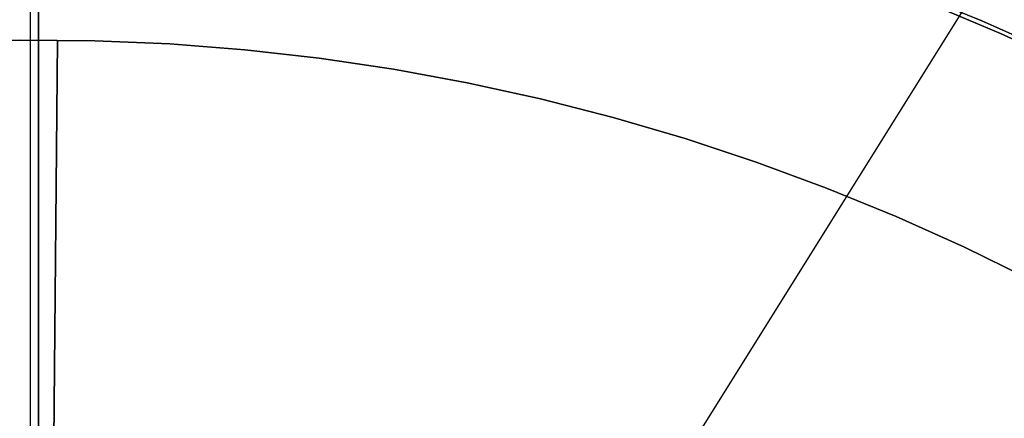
# Model space of a CAD drawing. Header units: millimetres. Extents: x 10871 to 12032, y -2698 to -1680.
# Tile 125 of 183: x 11451 to 11472, y -2010 to -2002. Entities that reach past the tile are written whole.
import ezdxf

# ---------------------------------------------------------------- set-up
doc = ezdxf.new("R2010")
doc.units = ezdxf.units.MM
for name, color, linetype in [('1', 7, 'Continuous'), ('color', 7, 'Continuous'), ('luz', 7, 'Continuous')]:
    doc.layers.add(name, color=color, linetype=linetype)

msp = doc.modelspace()

# ---------------------------------------------------------------- linework, layer by layer
at = {"layer": '1', "color": 7, "true_color": 0xffffff}
for p, q in [((11451.555, -2123.11, 71.704), (11451.555, -1971.499, 71.704)), ((11451.555, -1971.499, 71.704), (11451.555, -2123.11, 71.704)), ((11451.555, -2027.305, 44.653), (11451.555, -1979.305, 44.653)), ((11451.555, -1979.305, 44.653), (11451.555, -2027.305, 44.653)), ((11471.096, -2001.731, 206.567), (11469.519, -2001.083, 206.567)), ((11469.519, -2001.083, 208.385), (11471.096, -2001.731, 208.385)), ((11471.096, -2001.731, 206.567), (11469.519, -2001.083, 206.567)), ((11469.519, -2001.083, 208.385), (11471.096, -2001.731, 208.385)), ((11471.096, -2001.731, 207.476), (11469.519, -2001.083, 207.476)), ((11469.904, -2001.331, 53.153), (11471.48, -2001.992, 53.153)), ((11469.904, -2001.331, 69.704), (11471.48, -2001.992, 69.704)), ((11471.48, -2001.992, 53.153), (11469.904, -2001.331, 53.153)), ((11471.48, -2001.992, 61.429), (11469.904, -2001.331, 61.429)), ((11469.904, -2001.331, 69.704), (11471.48, -2001.992, 69.704)), ((11472.65, -2002.433, 206.567), (11471.096, -2001.731, 206.567)), ((11471.096, -2001.731, 208.385), (11472.65, -2002.433, 208.385)), ((11472.65, -2002.433, 206.567), (11471.096, -2001.731, 206.567)), ((11471.096, -2001.731, 208.385), (11472.65, -2002.433, 208.385)), ((11472.65, -2002.433, 207.476), (11471.096, -2001.731, 207.476)), ((11471.48, -2001.992, 53.153), (11473.032, -2002.707, 53.153)), ((11471.48, -2001.992, 69.704), (11473.032, -2002.707, 69.704)), ((11473.032, -2002.707, 53.153), (11471.48, -2001.992, 53.153)), ((11473.032, -2002.707, 61.429), (11471.48, -2001.992, 61.429)), ((11471.48, -2001.992, 69.704), (11473.032, -2002.707, 69.704))]:
    msp.add_line(p, q, dxfattribs=at)
at = {"layer": '1', "color": 7, "true_color": 0xf4f4f4}
for p, q in [((11449.619, -2002.169, 206.567), (11451.172, -2002.129, 206.567)), ((11451.172, -2002.129, 208.385), (11449.619, -2002.169, 208.385)), ((11451.172, -2002.129, 206.567), (11449.619, -2002.169, 206.567)), ((11449.619, -2002.169, 208.385), (11451.172, -2002.129, 208.385)), ((11449.619, -2002.169, 207.476), (11451.172, -2002.129, 207.476)), ((11451.172, -2002.129, 206.567), (11452.725, -2002.143, 206.567)), ((11452.725, -2002.143, 208.385), (11451.172, -2002.129, 208.385)), ((11452.725, -2002.143, 206.567), (11451.172, -2002.129, 206.567)), ((11451.172, -2002.129, 208.385), (11452.725, -2002.143, 208.385)), ((11451.172, -2002.129, 207.476), (11452.725, -2002.143, 207.476)), ((11451.948, -2002.129, 206.567), (11451.726, -2027.128, 206.567)), ((11451.726, -2027.128, 208.385), (11451.948, -2002.129, 208.385)), ((11451.948, -2002.129, 208.385), (11451.948, -2002.129, 206.567)), ((11452.725, -2002.143, 206.567), (11454.277, -2002.21, 206.567)), ((11454.277, -2002.21, 208.385), (11452.725, -2002.143, 208.385)), ((11454.277, -2002.21, 206.567), (11452.725, -2002.143, 206.567)), ((11452.725, -2002.143, 208.385), (11454.277, -2002.21, 208.385)), ((11452.725, -2002.143, 207.476), (11454.277, -2002.21, 207.476)), ((11454.277, -2002.21, 206.567), (11455.826, -2002.331, 206.567)), ((11455.826, -2002.331, 208.385), (11454.277, -2002.21, 208.385)), ((11455.826, -2002.331, 206.567), (11454.277, -2002.21, 206.567)), ((11454.277, -2002.21, 208.385), (11455.826, -2002.331, 208.385)), ((11454.277, -2002.21, 207.476), (11455.826, -2002.331, 207.476)), ((11455.826, -2002.331, 206.567), (11457.369, -2002.505, 206.567)), ((11457.369, -2002.505, 208.385), (11455.826, -2002.331, 208.385)), ((11457.369, -2002.505, 206.567), (11455.826, -2002.331, 206.567)), ((11455.826, -2002.331, 208.385), (11457.369, -2002.505, 208.385)), ((11455.826, -2002.331, 207.476), (11457.369, -2002.505, 207.476)), ((11457.369, -2002.505, 206.567), (11458.906, -2002.733, 206.567)), ((11458.906, -2002.733, 208.385), (11457.369, -2002.505, 208.385)), ((11458.906, -2002.733, 206.567), (11457.369, -2002.505, 206.567)), ((11457.369, -2002.505, 208.385), (11458.906, -2002.733, 208.385)), ((11457.369, -2002.505, 207.476), (11458.906, -2002.733, 207.476)), ((11458.906, -2002.733, 206.567), (11460.434, -2003.013, 206.567)), ((11460.434, -2003.013, 208.385), (11458.906, -2002.733, 208.385)), ((11460.434, -2003.013, 206.567), (11458.906, -2002.733, 206.567)), ((11458.906, -2002.733, 208.385), (11460.434, -2003.013, 208.385)), ((11458.906, -2002.733, 207.476), (11460.434, -2003.013, 207.476)), ((11460.434, -2003.013, 206.567), (11461.951, -2003.346, 206.567)), ((11461.951, -2003.346, 208.385), (11460.434, -2003.013, 208.385)), ((11461.951, -2003.346, 206.567), (11460.434, -2003.013, 206.567)), ((11460.434, -2003.013, 208.385), (11461.951, -2003.346, 208.385)), ((11460.434, -2003.013, 207.476), (11461.951, -2003.346, 207.476)), ((11461.951, -2003.346, 206.567), (11463.456, -2003.731, 206.567)), ((11463.456, -2003.731, 208.385), (11461.951, -2003.346, 208.385)), ((11463.456, -2003.731, 206.567), (11461.951, -2003.346, 206.567)), ((11461.951, -2003.346, 208.385), (11463.456, -2003.731, 208.385)), ((11461.951, -2003.346, 207.476), (11463.456, -2003.731, 207.476)), ((11463.456, -2003.731, 206.567), (11464.947, -2004.168, 206.567)), ((11464.947, -2004.168, 208.385), (11463.456, -2003.731, 208.385)), ((11464.947, -2004.168, 206.567), (11463.456, -2003.731, 206.567)), ((11463.456, -2003.731, 208.385), (11464.947, -2004.168, 208.385)), ((11463.456, -2003.731, 207.476), (11464.947, -2004.168, 207.476)), ((11464.947, -2004.168, 206.567), (11466.422, -2004.656, 206.567)), ((11466.422, -2004.656, 208.385), (11464.947, -2004.168, 208.385)), ((11466.422, -2004.656, 206.567), (11464.947, -2004.168, 206.567)), ((11464.947, -2004.168, 208.385), (11466.422, -2004.656, 208.385)), ((11464.947, -2004.168, 207.476), (11466.422, -2004.656, 207.476)), ((11466.422, -2004.656, 206.567), (11467.879, -2005.195, 206.567)), ((11467.879, -2005.195, 208.385), (11466.422, -2004.656, 208.385)), ((11467.879, -2005.195, 206.567), (11466.422, -2004.656, 206.567)), ((11466.422, -2004.656, 208.385), (11467.879, -2005.195, 208.385)), ((11466.422, -2004.656, 207.476), (11467.879, -2005.195, 207.476)), ((11467.879, -2005.195, 206.567), (11469.317, -2005.783, 206.567)), ((11469.317, -2005.783, 208.385), (11467.879, -2005.195, 208.385)), ((11469.317, -2005.783, 206.567), (11467.879, -2005.195, 206.567)), ((11467.879, -2005.195, 208.385), (11469.317, -2005.783, 208.385)), ((11467.879, -2005.195, 207.476), (11469.317, -2005.783, 207.476)), ((11469.317, -2005.783, 206.567), (11470.733, -2006.421, 206.567)), ((11470.733, -2006.421, 208.385), (11469.317, -2005.783, 208.385)), ((11470.733, -2006.421, 206.567), (11469.317, -2005.783, 206.567)), ((11469.317, -2005.783, 208.385), (11470.733, -2006.421, 208.385)), ((11469.317, -2005.783, 207.476), (11470.733, -2006.421, 207.476)), ((11470.733, -2006.421, 206.567), (11472.127, -2007.108, 206.567)), ((11472.127, -2007.108, 208.385), (11470.733, -2006.421, 208.385)), ((11472.127, -2007.108, 206.567), (11470.733, -2006.421, 206.567)), ((11470.733, -2006.421, 208.385), (11472.127, -2007.108, 208.385)), ((11470.733, -2006.421, 207.476), (11472.127, -2007.108, 207.476))]:
    msp.add_line(p, q, dxfattribs=at)
at = {"layer": 'color'}
msp.add_line((11451.384, -1974.305, 34.804), (11451.384, -2120.305, 34.804), dxfattribs=at)
at = {"layer": 'luz', "color": 254, "true_color": 0xcad1ee}
for p, q in [((11524.73, -1915.029, -42.746), (11364.659, -2171.222, -42.746)), ((11524.73, -1915.029, -41.246), (11364.659, -2171.222, -41.246))]:
    msp.add_line(p, q, dxfattribs=at)

doc.saveas('drawing.dxf')
